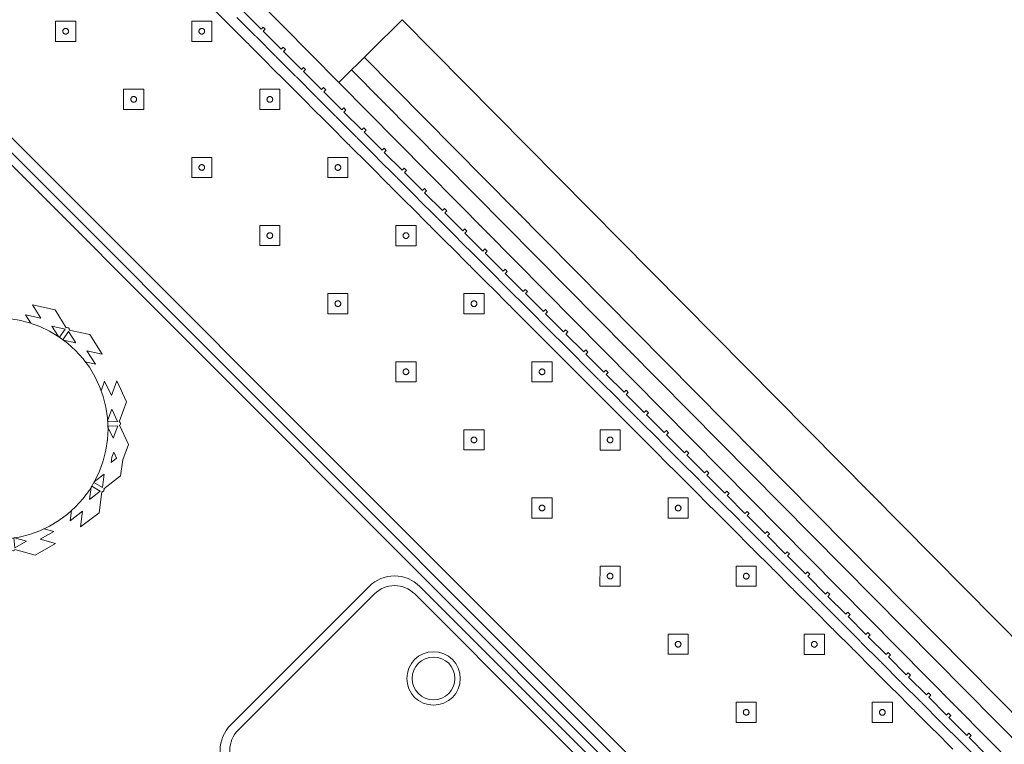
# Model space of a CAD drawing. Header units: metres. Extents: x 2232.4 to 2275.2, y 411.9 to 437.5.
# Tile 9 of 20: x 2244.6 to 2247.3, y 434.3 to 436.3. Entities that reach past the tile are written whole.
import ezdxf

# ---------------------------------------------------------------- set-up
doc = ezdxf.new("R2010")
doc.units = ezdxf.units.M
doc.layers.add('DOOR', color=5, linetype='Continuous')
doc.layers.add('WALL NEW', color=40, linetype='Continuous')
for name, color, linetype, lineweight in [('NC_N1_BANQUETTES', 7, 'Continuous', 13), ('NC_N1_PLANTS', 7, 'Continuous', 13), ('NC_N1_TABLES', 7, 'Continuous', 13)]:
    doc.layers.add(name, color=color, linetype=linetype, lineweight=lineweight)

# ---------------------------------------------------------------- blocks, each defined once
blk = doc.blocks.new('RP_MODERN_EXTENDED_TRIANGLE_L')
at = {"color": 0, "linetype": 'Continuous', "lineweight": -2}
for points in [[(0.035, 1.009), (0.035, 1.08), (0.027, 1.08), (0.027, 1.089), (0.035, 1.089), (0.035, 1.16), (0.027, 1.16), (0.027, 1.169), (0.035, 1.169), (0.035, 1.24), (0.027, 1.24), (0.027, 1.249), (0.035, 1.249), (0.035, 1.32), (0.027, 1.32), (0.027, 1.329), (0.035, 1.329), (0.035, 1.4), (0.027, 1.4), (0.027, 1.409), (0.035, 1.409), (0.035, 1.48), (0.027, 1.48), (0.027, 1.489), (0.035, 1.489), (0.035, 1.56), (0.027, 1.56), (0.027, 1.569), (0.035, 1.569), (0.035, 1.64), (0.027, 1.64), (0.027, 1.649), (0.035, 1.649), (0.035, 1.72), (0.027, 1.72), (0.027, 1.729), (0.035, 1.729), (0.035, 1.8), (0.027, 1.8), (0.027, 1.809), (0.035, 1.809), (0.035, 1.88), (0.027, 1.88), (0.027, 1.889), (0.035, 1.889), (0.035, 1.96), (0.027, 1.96), (0.027, 1.969), (0.035, 1.969), (0.035, 2.04), (0.027, 2.04), (0.027, 2.049), (0.035, 2.049), (0.035, 2.12), (0.027, 2.12), (0.027, 2.129), (0.035, 2.129), (0.035, 2.2), (0.027, 2.2), (0.027, 2.209), (0.035, 2.209), (0.035, 2.28), (0.027, 2.28), (0.027, 2.289), (0.035, 2.289), (0.035, 2.36), (0.027, 2.36), (0.027, 2.369), (0.035, 2.369), (0.035, 2.44), (0.027, 2.44), (0.027, 2.449), (0.035, 2.449), (0.035, 2.52), (0.027, 2.52), (0.027, 2.529), (0.035, 2.529), (0.035, 2.6), (0.027, 2.6), (0.027, 2.609), (0.035, 2.609), (0.035, 2.68), (0.027, 2.68), (0.027, 2.689), (0.035, 2.689), (0.035, 2.76), (0.027, 2.76), (0.027, 2.769), (0.035, 2.769), (0.035, 2.84), (0.027, 2.84), (0.027, 2.849), (0.035, 2.849), (0.035, 2.92), (0.027, 2.92), (0.027, 2.929), (0.035, 2.929), (0.035, 3), (0.027, 3), (0.027, 3.009), (0.035, 3.009), (0.035, 3.08), (0.027, 3.08), (0.027, 3.089), (0.035, 3.089), (0.035, 3.16), (0.027, 3.16), (0.027, 3.169), (0.035, 3.169), (0.035, 3.24), (0.027, 3.24), (0.027, 3.249), (0.035, 3.249), (0.035, 3.32), (0.027, 3.32), (0.027, 3.329), (0.035, 3.329), (0.035, 3.4), (0.027, 3.4), (0.027, 3.409), (0.035, 3.409), (0.035, 3.48), (0.027, 3.48), (0.027, 3.489), (0.035, 3.489), (0.035, 3.56), (0.027, 3.56), (0.027, 3.569), (0.035, 3.569), (0.035, 3.64), (0.027, 3.64), (0.027, 3.649), (0.035, 3.649), (0.035, 3.72), (0.027, 3.72), (0.027, 3.729), (0.035, 3.729), (0.035, 3.8), (0.027, 3.8), (0.027, 3.809), (0.035, 3.809), (0.035, 3.88), (0.027, 3.88), (0.027, 3.889), (0.035, 3.889), (0.035, 3.96)], [(0.8, 4.1), (0.8, 0.8)], [(0.06, 1.009), (0.06, 1.08), (0.0599, 1.0825), (0.0596, 1.0845), (0.0599, 1.0865), (0.06, 1.089), (0.06, 1.16), (0.0599, 1.1625), (0.0596, 1.1645), (0.0599, 1.1665), (0.06, 1.169), (0.06, 1.24), (0.0599, 1.2425), (0.0596, 1.2445), (0.0599, 1.2465), (0.06, 1.249), (0.06, 1.32), (0.0599, 1.3225), (0.0596, 1.3245), (0.0599, 1.3265), (0.06, 1.329), (0.06, 1.4), (0.0599, 1.4025), (0.0596, 1.4045), (0.0599, 1.4065), (0.06, 1.409), (0.06, 1.48), (0.0599, 1.4825), (0.0596, 1.4845), (0.0599, 1.4865), (0.06, 1.489), (0.06, 1.56), (0.0599, 1.5625), (0.0596, 1.5645), (0.0599, 1.5665), (0.06, 1.569), (0.06, 1.64), (0.0599, 1.6425), (0.0596, 1.6445), (0.0599, 1.6465), (0.06, 1.649), (0.06, 1.72), (0.0599, 1.7225), (0.0596, 1.7245), (0.0599, 1.7265), (0.06, 1.729), (0.06, 1.8), (0.0599, 1.8025), (0.0596, 1.8045), (0.0599, 1.8065), (0.06, 1.809), (0.06, 1.88), (0.0599, 1.8825), (0.0596, 1.8845), (0.0599, 1.8865), (0.06, 1.889), (0.06, 1.96), (0.0599, 1.9625), (0.0596, 1.9645), (0.0599, 1.9665), (0.06, 1.969), (0.06, 2.04), (0.0599, 2.0425), (0.0596, 2.0445), (0.0599, 2.0465), (0.06, 2.049), (0.06, 2.12), (0.0599, 2.1225), (0.0596, 2.1245), (0.0599, 2.1265), (0.06, 2.129), (0.06, 2.2), (0.0599, 2.2025), (0.0596, 2.2045), (0.0599, 2.2065), (0.06, 2.209), (0.06, 2.28), (0.0599, 2.2825), (0.0596, 2.2845), (0.0599, 2.2865), (0.06, 2.289), (0.06, 2.36), (0.0599, 2.3625), (0.0596, 2.3645), (0.0599, 2.3665), (0.06, 2.369), (0.06, 2.44), (0.0599, 2.4425), (0.0596, 2.4445), (0.0599, 2.4465), (0.06, 2.449), (0.06, 2.52), (0.0599, 2.5225), (0.0596, 2.5245), (0.0599, 2.5265), (0.06, 2.529), (0.06, 2.6), (0.0599, 2.6025), (0.0596, 2.6045), (0.0599, 2.6065), (0.06, 2.609), (0.06, 2.68), (0.0599, 2.6825), (0.0596, 2.6845), (0.0599, 2.6865), (0.06, 2.689), (0.06, 2.76), (0.0599, 2.7625), (0.0596, 2.7645), (0.0599, 2.7665), (0.06, 2.769), (0.06, 2.84), (0.0599, 2.8425), (0.0596, 2.8445), (0.0599, 2.8465), (0.06, 2.849), (0.06, 2.92), (0.0599, 2.9225), (0.0596, 2.9245), (0.0599, 2.9265), (0.06, 2.929), (0.06, 3), (0.0599, 3.0025), (0.0596, 3.0045), (0.0599, 3.0065), (0.06, 3.009), (0.06, 3.08), (0.0599, 3.0825), (0.0596, 3.0845), (0.0599, 3.0865), (0.06, 3.089), (0.06, 3.16), (0.0599, 3.1625), (0.0596, 3.1645), (0.0599, 3.1665), (0.06, 3.169), (0.06, 3.24), (0.0599, 3.2425), (0.0596, 3.2445), (0.0599, 3.2465), (0.06, 3.249), (0.06, 3.32), (0.0599, 3.3225), (0.0596, 3.3245), (0.0599, 3.3265), (0.06, 3.329), (0.06, 3.4), (0.0599, 3.4025), (0.0596, 3.4045), (0.0599, 3.4065), (0.06, 3.409), (0.06, 3.48), (0.0599, 3.4825), (0.0596, 3.4845), (0.0599, 3.4865), (0.06, 3.489), (0.06, 3.56), (0.0599, 3.5625), (0.0596, 3.5645), (0.0599, 3.5665), (0.06, 3.569), (0.06, 3.64), (0.0599, 3.6425), (0.0596, 3.6445), (0.0599, 3.6465), (0.06, 3.649), (0.06, 3.72), (0.0599, 3.7225), (0.0596, 3.7245), (0.0599, 3.7265), (0.06, 3.729), (0.06, 3.8), (0.0599, 3.8025), (0.0596, 3.8045), (0.0599, 3.8065), (0.06, 3.809), (0.06, 3.88), (0.0599, 3.8825), (0.0596, 3.8845), (0.0599, 3.8865), (0.06, 3.889), (0.06, 3.96)], [(0.775, 4.1), (0.775, 0.8)], [(0.09, 0.929), (0.09, 1), (0.0898, 1.0045), (0.09, 1.009), (0.09, 1.08), (0.0898, 1.0845), (0.09, 1.089), (0.09, 1.16), (0.0898, 1.1645), (0.09, 1.169), (0.09, 1.24), (0.0898, 1.2445), (0.09, 1.249), (0.09, 1.32), (0.0898, 1.3245), (0.09, 1.329), (0.09, 1.4), (0.0898, 1.4045), (0.09, 1.409), (0.09, 1.48), (0.0898, 1.4845), (0.09, 1.489), (0.09, 1.56), (0.0898, 1.5645), (0.09, 1.569), (0.09, 1.64), (0.0898, 1.6445), (0.09, 1.649), (0.09, 1.72), (0.0898, 1.7245), (0.09, 1.729), (0.09, 1.8), (0.0898, 1.8045), (0.09, 1.809), (0.09, 1.88), (0.0898, 1.8845), (0.09, 1.889), (0.09, 1.96), (0.0898, 1.9645), (0.09, 1.969), (0.09, 2.04), (0.0898, 2.0445), (0.09, 2.049), (0.09, 2.12), (0.0898, 2.1245), (0.09, 2.129), (0.09, 2.2), (0.0898, 2.2045), (0.09, 2.209), (0.09, 2.28), (0.0898, 2.2845), (0.09, 2.289), (0.09, 2.36), (0.0898, 2.3645), (0.09, 2.369), (0.09, 2.44), (0.0898, 2.4445), (0.09, 2.449), (0.09, 2.52), (0.0898, 2.5245), (0.09, 2.529), (0.09, 2.6), (0.0898, 2.6045), (0.09, 2.609), (0.09, 2.68), (0.0898, 2.6845), (0.09, 2.689), (0.09, 2.76), (0.0898, 2.7645), (0.09, 2.769), (0.09, 2.84), (0.0898, 2.8445), (0.09, 2.849), (0.09, 2.92), (0.0898, 2.9245), (0.09, 2.929), (0.09, 3), (0.0898, 3.0045), (0.09, 3.009), (0.09, 3.08), (0.0898, 3.0845), (0.09, 3.089), (0.09, 3.16), (0.0898, 3.1645), (0.09, 3.169), (0.09, 3.24), (0.0898, 3.2445), (0.09, 3.249), (0.09, 3.32), (0.0898, 3.3245), (0.09, 3.329), (0.09, 3.4), (0.0898, 3.4045), (0.09, 3.409), (0.09, 3.48), (0.0898, 3.4845), (0.09, 3.489), (0.09, 3.56), (0.0898, 3.5645), (0.09, 3.569), (0.09, 3.64), (0.0898, 3.6445), (0.09, 3.649), (0.09, 3.72), (0.0898, 3.7245), (0.09, 3.729), (0.09, 3.8), (0.0898, 3.8045), (0.09, 3.809), (0.09, 3.88)], [(0.745, 4.1), (0.745, 0.8)]]:
    blk.add_lwpolyline(points, dxfattribs=at)
for points in [[(0.157, 3.627), (0.197, 3.667), (0.157, 3.707), (0.117, 3.667)], [(0.165, 3.667), (0.165, 3.6662), (0.1648, 3.6654), (0.1647, 3.6647), (0.1644, 3.6639), (0.1641, 3.6632), (0.1637, 3.6626), (0.1632, 3.6619), (0.1627, 3.6613), (0.1621, 3.6608), (0.1614, 3.6603), (0.1608, 3.6599), (0.1601, 3.6596), (0.1593, 3.6593), (0.1586, 3.6592), (0.1578, 3.659), (0.157, 3.659), (0.1562, 3.659), (0.1554, 3.6592), (0.1547, 3.6593), (0.1539, 3.6596), (0.1532, 3.6599), (0.1526, 3.6603), (0.1519, 3.6608), (0.1513, 3.6613), (0.1508, 3.6619), (0.1503, 3.6626), (0.1499, 3.6632), (0.1496, 3.6639), (0.1493, 3.6647), (0.1492, 3.6654), (0.149, 3.6662), (0.149, 3.667), (0.149, 3.6678), (0.1492, 3.6686), (0.1493, 3.6693), (0.1496, 3.6701), (0.1499, 3.6708), (0.1503, 3.6714), (0.1508, 3.6721), (0.1513, 3.6727), (0.1519, 3.6732), (0.1526, 3.6737), (0.1532, 3.6741), (0.1539, 3.6744), (0.1547, 3.6747), (0.1554, 3.6748), (0.1562, 3.675), (0.157, 3.675), (0.1578, 3.675), (0.1586, 3.6748), (0.1593, 3.6747), (0.1601, 3.6744), (0.1608, 3.6741), (0.1614, 3.6737), (0.1621, 3.6732), (0.1627, 3.6727), (0.1632, 3.6721), (0.1637, 3.6714), (0.1641, 3.6708), (0.1644, 3.6701), (0.1647, 3.6693), (0.1648, 3.6686), (0.165, 3.6678)], [(0.157, 3.357), (0.197, 3.397), (0.157, 3.437), (0.117, 3.397)], [(0.427, 3.357), (0.467, 3.397), (0.427, 3.437), (0.387, 3.397)], [(0.165, 3.397), (0.165, 3.3962), (0.1648, 3.3954), (0.1647, 3.3947), (0.1644, 3.3939), (0.1641, 3.3932), (0.1637, 3.3926), (0.1632, 3.3919), (0.1627, 3.3913), (0.1621, 3.3908), (0.1614, 3.3903), (0.1608, 3.3899), (0.1601, 3.3896), (0.1593, 3.3893), (0.1586, 3.3892), (0.1578, 3.389), (0.157, 3.389), (0.1562, 3.389), (0.1554, 3.3892), (0.1547, 3.3893), (0.1539, 3.3896), (0.1532, 3.3899), (0.1526, 3.3903), (0.1519, 3.3908), (0.1513, 3.3913), (0.1508, 3.3919), (0.1503, 3.3926), (0.1499, 3.3932), (0.1496, 3.3939), (0.1493, 3.3947), (0.1492, 3.3954), (0.149, 3.3962), (0.149, 3.397), (0.149, 3.3978), (0.1492, 3.3986), (0.1493, 3.3993), (0.1496, 3.4001), (0.1499, 3.4008), (0.1503, 3.4014), (0.1508, 3.4021), (0.1513, 3.4027), (0.1519, 3.4032), (0.1526, 3.4037), (0.1532, 3.4041), (0.1539, 3.4044), (0.1547, 3.4047), (0.1554, 3.4048), (0.1562, 3.405), (0.157, 3.405), (0.1578, 3.405), (0.1586, 3.4048), (0.1593, 3.4047), (0.1601, 3.4044), (0.1608, 3.4041), (0.1614, 3.4037), (0.1621, 3.4032), (0.1627, 3.4027), (0.1632, 3.4021), (0.1637, 3.4014), (0.1641, 3.4008), (0.1644, 3.4001), (0.1647, 3.3993), (0.1648, 3.3986), (0.165, 3.3978)], [(0.435, 3.397), (0.435, 3.3962), (0.4348, 3.3954), (0.4347, 3.3947), (0.4344, 3.3939), (0.4341, 3.3932), (0.4337, 3.3926), (0.4332, 3.3919), (0.4327, 3.3913), (0.4321, 3.3908), (0.4314, 3.3903), (0.4308, 3.3899), (0.4301, 3.3896), (0.4293, 3.3893), (0.4286, 3.3892), (0.4278, 3.389), (0.427, 3.389), (0.4262, 3.389), (0.4254, 3.3892), (0.4247, 3.3893), (0.4239, 3.3896), (0.4232, 3.3899), (0.4226, 3.3903), (0.4219, 3.3908), (0.4213, 3.3913), (0.4208, 3.3919), (0.4203, 3.3926), (0.4199, 3.3932), (0.4196, 3.3939), (0.4193, 3.3947), (0.4192, 3.3954), (0.419, 3.3962), (0.419, 3.397), (0.419, 3.3978), (0.4192, 3.3986), (0.4193, 3.3993), (0.4196, 3.4001), (0.4199, 3.4008), (0.4203, 3.4014), (0.4208, 3.4021), (0.4213, 3.4027), (0.4219, 3.4032), (0.4226, 3.4037), (0.4232, 3.4041), (0.4239, 3.4044), (0.4247, 3.4047), (0.4254, 3.4048), (0.4262, 3.405), (0.427, 3.405), (0.4278, 3.405), (0.4286, 3.4048), (0.4293, 3.4047), (0.4301, 3.4044), (0.4308, 3.4041), (0.4314, 3.4037), (0.4321, 3.4032), (0.4327, 3.4027), (0.4332, 3.4021), (0.4337, 3.4014), (0.4341, 3.4008), (0.4344, 3.4001), (0.4347, 3.3993), (0.4348, 3.3986), (0.435, 3.3978)], [(0.157, 3.087), (0.197, 3.127), (0.157, 3.167), (0.117, 3.127)], [(0.427, 3.087), (0.467, 3.127), (0.427, 3.167), (0.387, 3.127)], [(0.165, 3.127), (0.165, 3.1262), (0.1648, 3.1254), (0.1647, 3.1247), (0.1644, 3.1239), (0.1641, 3.1232), (0.1637, 3.1226), (0.1632, 3.1219), (0.1627, 3.1213), (0.1621, 3.1208), (0.1614, 3.1203), (0.1608, 3.1199), (0.1601, 3.1196), (0.1593, 3.1193), (0.1586, 3.1192), (0.1578, 3.119), (0.157, 3.119), (0.1562, 3.119), (0.1554, 3.1192), (0.1547, 3.1193), (0.1539, 3.1196), (0.1532, 3.1199), (0.1526, 3.1203), (0.1519, 3.1208), (0.1513, 3.1213), (0.1508, 3.1219), (0.1503, 3.1226), (0.1499, 3.1232), (0.1496, 3.1239), (0.1493, 3.1247), (0.1492, 3.1254), (0.149, 3.1262), (0.149, 3.127), (0.149, 3.1278), (0.1492, 3.1286), (0.1493, 3.1293), (0.1496, 3.1301), (0.1499, 3.1308), (0.1503, 3.1314), (0.1508, 3.1321), (0.1513, 3.1327), (0.1519, 3.1332), (0.1526, 3.1337), (0.1532, 3.1341), (0.1539, 3.1344), (0.1547, 3.1347), (0.1554, 3.1348), (0.1562, 3.135), (0.157, 3.135), (0.1578, 3.135), (0.1586, 3.1348), (0.1593, 3.1347), (0.1601, 3.1344), (0.1608, 3.1341), (0.1614, 3.1337), (0.1621, 3.1332), (0.1627, 3.1327), (0.1632, 3.1321), (0.1637, 3.1314), (0.1641, 3.1308), (0.1644, 3.1301), (0.1647, 3.1293), (0.1648, 3.1286), (0.165, 3.1278)], [(0.435, 3.127), (0.435, 3.1262), (0.4348, 3.1254), (0.4347, 3.1247), (0.4344, 3.1239), (0.4341, 3.1232), (0.4337, 3.1226), (0.4332, 3.1219), (0.4327, 3.1213), (0.4321, 3.1208), (0.4314, 3.1203), (0.4308, 3.1199), (0.4301, 3.1196), (0.4293, 3.1193), (0.4286, 3.1192), (0.4278, 3.119), (0.427, 3.119), (0.4262, 3.119), (0.4254, 3.1192), (0.4247, 3.1193), (0.4239, 3.1196), (0.4232, 3.1199), (0.4226, 3.1203), (0.4219, 3.1208), (0.4213, 3.1213), (0.4208, 3.1219), (0.4203, 3.1226), (0.4199, 3.1232), (0.4196, 3.1239), (0.4193, 3.1247), (0.4192, 3.1254), (0.419, 3.1262), (0.419, 3.127), (0.419, 3.1278), (0.4192, 3.1286), (0.4193, 3.1293), (0.4196, 3.1301), (0.4199, 3.1308), (0.4203, 3.1314), (0.4208, 3.1321), (0.4213, 3.1327), (0.4219, 3.1332), (0.4226, 3.1337), (0.4232, 3.1341), (0.4239, 3.1344), (0.4247, 3.1347), (0.4254, 3.1348), (0.4262, 3.135), (0.427, 3.135), (0.4278, 3.135), (0.4286, 3.1348), (0.4293, 3.1347), (0.4301, 3.1344), (0.4308, 3.1341), (0.4314, 3.1337), (0.4321, 3.1332), (0.4327, 3.1327), (0.4332, 3.1321), (0.4337, 3.1314), (0.4341, 3.1308), (0.4344, 3.1301), (0.4347, 3.1293), (0.4348, 3.1286), (0.435, 3.1278)], [(0.157, 2.817), (0.197, 2.857), (0.157, 2.897), (0.117, 2.857)], [(0.427, 2.817), (0.467, 2.857), (0.427, 2.897), (0.387, 2.857)], [(0.165, 2.857), (0.165, 2.8562), (0.1648, 2.8554), (0.1647, 2.8547), (0.1644, 2.8539), (0.1641, 2.8532), (0.1637, 2.8526), (0.1632, 2.8519), (0.1627, 2.8513), (0.1621, 2.8508), (0.1614, 2.8503), (0.1608, 2.8499), (0.1601, 2.8496), (0.1593, 2.8493), (0.1586, 2.8492), (0.1578, 2.849), (0.157, 2.849), (0.1562, 2.849), (0.1554, 2.8492), (0.1547, 2.8493), (0.1539, 2.8496), (0.1532, 2.8499), (0.1526, 2.8503), (0.1519, 2.8508), (0.1513, 2.8513), (0.1508, 2.8519), (0.1503, 2.8526), (0.1499, 2.8532), (0.1496, 2.8539), (0.1493, 2.8547), (0.1492, 2.8554), (0.149, 2.8562), (0.149, 2.857), (0.149, 2.8578), (0.1492, 2.8586), (0.1493, 2.8593), (0.1496, 2.8601), (0.1499, 2.8608), (0.1503, 2.8614), (0.1508, 2.8621), (0.1513, 2.8627), (0.1519, 2.8632), (0.1526, 2.8637), (0.1532, 2.8641), (0.1539, 2.8644), (0.1547, 2.8647), (0.1554, 2.8648), (0.1562, 2.865), (0.157, 2.865), (0.1578, 2.865), (0.1586, 2.8648), (0.1593, 2.8647), (0.1601, 2.8644), (0.1608, 2.8641), (0.1614, 2.8637), (0.1621, 2.8632), (0.1627, 2.8627), (0.1632, 2.8621), (0.1637, 2.8614), (0.1641, 2.8608), (0.1644, 2.8601), (0.1647, 2.8593), (0.1648, 2.8586), (0.165, 2.8578)], [(0.435, 2.857), (0.435, 2.8562), (0.4348, 2.8554), (0.4347, 2.8547), (0.4344, 2.8539), (0.4341, 2.8532), (0.4337, 2.8526), (0.4332, 2.8519), (0.4327, 2.8513), (0.4321, 2.8508), (0.4314, 2.8503), (0.4308, 2.8499), (0.4301, 2.8496), (0.4293, 2.8493), (0.4286, 2.8492), (0.4278, 2.849), (0.427, 2.849), (0.4262, 2.849), (0.4254, 2.8492), (0.4247, 2.8493), (0.4239, 2.8496), (0.4232, 2.8499), (0.4226, 2.8503), (0.4219, 2.8508), (0.4213, 2.8513), (0.4208, 2.8519), (0.4203, 2.8526), (0.4199, 2.8532), (0.4196, 2.8539), (0.4193, 2.8547), (0.4192, 2.8554), (0.419, 2.8562), (0.419, 2.857), (0.419, 2.8578), (0.4192, 2.8586), (0.4193, 2.8593), (0.4196, 2.8601), (0.4199, 2.8608), (0.4203, 2.8614), (0.4208, 2.8621), (0.4213, 2.8627), (0.4219, 2.8632), (0.4226, 2.8637), (0.4232, 2.8641), (0.4239, 2.8644), (0.4247, 2.8647), (0.4254, 2.8648), (0.4262, 2.865), (0.427, 2.865), (0.4278, 2.865), (0.4286, 2.8648), (0.4293, 2.8647), (0.4301, 2.8644), (0.4308, 2.8641), (0.4314, 2.8637), (0.4321, 2.8632), (0.4327, 2.8627), (0.4332, 2.8621), (0.4337, 2.8614), (0.4341, 2.8608), (0.4344, 2.8601), (0.4347, 2.8593), (0.4348, 2.8586), (0.435, 2.8578)], [(0.157, 2.547), (0.197, 2.587), (0.157, 2.627), (0.117, 2.587)], [(0.427, 2.547), (0.467, 2.587), (0.427, 2.627), (0.387, 2.587)], [(0.165, 2.587), (0.165, 2.5862), (0.1648, 2.5854), (0.1647, 2.5847), (0.1644, 2.5839), (0.1641, 2.5832), (0.1637, 2.5826), (0.1632, 2.5819), (0.1627, 2.5813), (0.1621, 2.5808), (0.1614, 2.5803), (0.1608, 2.5799), (0.1601, 2.5796), (0.1593, 2.5793), (0.1586, 2.5792), (0.1578, 2.579), (0.157, 2.579), (0.1562, 2.579), (0.1554, 2.5792), (0.1547, 2.5793), (0.1539, 2.5796), (0.1532, 2.5799), (0.1526, 2.5803), (0.1519, 2.5808), (0.1513, 2.5813), (0.1508, 2.5819), (0.1503, 2.5826), (0.1499, 2.5832), (0.1496, 2.5839), (0.1493, 2.5847), (0.1492, 2.5854), (0.149, 2.5862), (0.149, 2.587), (0.149, 2.5878), (0.1492, 2.5886), (0.1493, 2.5893), (0.1496, 2.5901), (0.1499, 2.5908), (0.1503, 2.5914), (0.1508, 2.5921), (0.1513, 2.5927), (0.1519, 2.5932), (0.1526, 2.5937), (0.1532, 2.5941), (0.1539, 2.5944), (0.1547, 2.5947), (0.1554, 2.5948), (0.1562, 2.595), (0.157, 2.595), (0.1578, 2.595), (0.1586, 2.5948), (0.1593, 2.5947), (0.1601, 2.5944), (0.1608, 2.5941), (0.1614, 2.5937), (0.1621, 2.5932), (0.1627, 2.5927), (0.1632, 2.5921), (0.1637, 2.5914), (0.1641, 2.5908), (0.1644, 2.5901), (0.1647, 2.5893), (0.1648, 2.5886), (0.165, 2.5878)], [(0.435, 2.587), (0.435, 2.5862), (0.4348, 2.5854), (0.4347, 2.5847), (0.4344, 2.5839), (0.4341, 2.5832), (0.4337, 2.5826), (0.4332, 2.5819), (0.4327, 2.5813), (0.4321, 2.5808), (0.4314, 2.5803), (0.4308, 2.5799), (0.4301, 2.5796), (0.4293, 2.5793), (0.4286, 2.5792), (0.4278, 2.579), (0.427, 2.579), (0.4262, 2.579), (0.4254, 2.5792), (0.4247, 2.5793), (0.4239, 2.5796), (0.4232, 2.5799), (0.4226, 2.5803), (0.4219, 2.5808), (0.4213, 2.5813), (0.4208, 2.5819), (0.4203, 2.5826), (0.4199, 2.5832), (0.4196, 2.5839), (0.4193, 2.5847), (0.4192, 2.5854), (0.419, 2.5862), (0.419, 2.587), (0.419, 2.5878), (0.4192, 2.5886), (0.4193, 2.5893), (0.4196, 2.5901), (0.4199, 2.5908), (0.4203, 2.5914), (0.4208, 2.5921), (0.4213, 2.5927), (0.4219, 2.5932), (0.4226, 2.5937), (0.4232, 2.5941), (0.4239, 2.5944), (0.4247, 2.5947), (0.4254, 2.5948), (0.4262, 2.595), (0.427, 2.595), (0.4278, 2.595), (0.4286, 2.5948), (0.4293, 2.5947), (0.4301, 2.5944), (0.4308, 2.5941), (0.4314, 2.5937), (0.4321, 2.5932), (0.4327, 2.5927), (0.4332, 2.5921), (0.4337, 2.5914), (0.4341, 2.5908), (0.4344, 2.5901), (0.4347, 2.5893), (0.4348, 2.5886), (0.435, 2.5878)], [(0.157, 2.277), (0.197, 2.317), (0.157, 2.357), (0.117, 2.317)], [(0.427, 2.277), (0.467, 2.317), (0.427, 2.357), (0.387, 2.317)], [(0.165, 2.317), (0.165, 2.3162), (0.1648, 2.3154), (0.1647, 2.3147), (0.1644, 2.3139), (0.1641, 2.3132), (0.1637, 2.3126), (0.1632, 2.3119), (0.1627, 2.3113), (0.1621, 2.3108), (0.1614, 2.3103), (0.1608, 2.3099), (0.1601, 2.3096), (0.1593, 2.3093), (0.1586, 2.3092), (0.1578, 2.309), (0.157, 2.309), (0.1562, 2.309), (0.1554, 2.3092), (0.1547, 2.3093), (0.1539, 2.3096), (0.1532, 2.3099), (0.1526, 2.3103), (0.1519, 2.3108), (0.1513, 2.3113), (0.1508, 2.3119), (0.1503, 2.3126), (0.1499, 2.3132), (0.1496, 2.3139), (0.1493, 2.3147), (0.1492, 2.3154), (0.149, 2.3162), (0.149, 2.317), (0.149, 2.3178), (0.1492, 2.3186), (0.1493, 2.3193), (0.1496, 2.3201), (0.1499, 2.3208), (0.1503, 2.3214), (0.1508, 2.3221), (0.1513, 2.3227), (0.1519, 2.3232), (0.1526, 2.3237), (0.1532, 2.3241), (0.1539, 2.3244), (0.1547, 2.3247), (0.1554, 2.3248), (0.1562, 2.325), (0.157, 2.325), (0.1578, 2.325), (0.1586, 2.3248), (0.1593, 2.3247), (0.1601, 2.3244), (0.1608, 2.3241), (0.1614, 2.3237), (0.1621, 2.3232), (0.1627, 2.3227), (0.1632, 2.3221), (0.1637, 2.3214), (0.1641, 2.3208), (0.1644, 2.3201), (0.1647, 2.3193), (0.1648, 2.3186), (0.165, 2.3178)], [(0.435, 2.317), (0.435, 2.3162), (0.4348, 2.3154), (0.4347, 2.3147), (0.4344, 2.3139), (0.4341, 2.3132), (0.4337, 2.3126), (0.4332, 2.3119), (0.4327, 2.3113), (0.4321, 2.3108), (0.4314, 2.3103), (0.4308, 2.3099), (0.4301, 2.3096), (0.4293, 2.3093), (0.4286, 2.3092), (0.4278, 2.309), (0.427, 2.309), (0.4262, 2.309), (0.4254, 2.3092), (0.4247, 2.3093), (0.4239, 2.3096), (0.4232, 2.3099), (0.4226, 2.3103), (0.4219, 2.3108), (0.4213, 2.3113), (0.4208, 2.3119), (0.4203, 2.3126), (0.4199, 2.3132), (0.4196, 2.3139), (0.4193, 2.3147), (0.4192, 2.3154), (0.419, 2.3162), (0.419, 2.317), (0.419, 2.3178), (0.4192, 2.3186), (0.4193, 2.3193), (0.4196, 2.3201), (0.4199, 2.3208), (0.4203, 2.3214), (0.4208, 2.3221), (0.4213, 2.3227), (0.4219, 2.3232), (0.4226, 2.3237), (0.4232, 2.3241), (0.4239, 2.3244), (0.4247, 2.3247), (0.4254, 2.3248), (0.4262, 2.325), (0.427, 2.325), (0.4278, 2.325), (0.4286, 2.3248), (0.4293, 2.3247), (0.4301, 2.3244), (0.4308, 2.3241), (0.4314, 2.3237), (0.4321, 2.3232), (0.4327, 2.3227), (0.4332, 2.3221), (0.4337, 2.3214), (0.4341, 2.3208), (0.4344, 2.3201), (0.4347, 2.3193), (0.4348, 2.3186), (0.435, 2.3178)], [(0.157, 2.007), (0.197, 2.047), (0.157, 2.087), (0.117, 2.047)], [(0.427, 2.007), (0.467, 2.047), (0.427, 2.087), (0.387, 2.047)], [(0.165, 2.047), (0.165, 2.0462), (0.1648, 2.0454), (0.1647, 2.0447), (0.1644, 2.0439), (0.1641, 2.0432), (0.1637, 2.0426), (0.1632, 2.0419), (0.1627, 2.0413), (0.1621, 2.0408), (0.1614, 2.0403), (0.1608, 2.0399), (0.1601, 2.0396), (0.1593, 2.0393), (0.1586, 2.0392), (0.1578, 2.039), (0.157, 2.039), (0.1562, 2.039), (0.1554, 2.0392), (0.1547, 2.0393), (0.1539, 2.0396), (0.1532, 2.0399), (0.1526, 2.0403), (0.1519, 2.0408), (0.1513, 2.0413), (0.1508, 2.0419), (0.1503, 2.0426), (0.1499, 2.0432), (0.1496, 2.0439), (0.1493, 2.0447), (0.1492, 2.0454), (0.149, 2.0462), (0.149, 2.047), (0.149, 2.0478), (0.1492, 2.0486), (0.1493, 2.0493), (0.1496, 2.0501), (0.1499, 2.0508), (0.1503, 2.0514), (0.1508, 2.0521), (0.1513, 2.0527), (0.1519, 2.0532), (0.1526, 2.0537), (0.1532, 2.0541), (0.1539, 2.0544), (0.1547, 2.0547), (0.1554, 2.0548), (0.1562, 2.055), (0.157, 2.055), (0.1578, 2.055), (0.1586, 2.0548), (0.1593, 2.0547), (0.1601, 2.0544), (0.1608, 2.0541), (0.1614, 2.0537), (0.1621, 2.0532), (0.1627, 2.0527), (0.1632, 2.0521), (0.1637, 2.0514), (0.1641, 2.0508), (0.1644, 2.0501), (0.1647, 2.0493), (0.1648, 2.0486), (0.165, 2.0478)], [(0.435, 2.047), (0.435, 2.0462), (0.4348, 2.0454), (0.4347, 2.0447), (0.4344, 2.0439), (0.4341, 2.0432), (0.4337, 2.0426), (0.4332, 2.0419), (0.4327, 2.0413), (0.4321, 2.0408), (0.4314, 2.0403), (0.4308, 2.0399), (0.4301, 2.0396), (0.4293, 2.0393), (0.4286, 2.0392), (0.4278, 2.039), (0.427, 2.039), (0.4262, 2.039), (0.4254, 2.0392), (0.4247, 2.0393), (0.4239, 2.0396), (0.4232, 2.0399), (0.4226, 2.0403), (0.4219, 2.0408), (0.4213, 2.0413), (0.4208, 2.0419), (0.4203, 2.0426), (0.4199, 2.0432), (0.4196, 2.0439), (0.4193, 2.0447), (0.4192, 2.0454), (0.419, 2.0462), (0.419, 2.047), (0.419, 2.0478), (0.4192, 2.0486), (0.4193, 2.0493), (0.4196, 2.0501), (0.4199, 2.0508), (0.4203, 2.0514), (0.4208, 2.0521), (0.4213, 2.0527), (0.4219, 2.0532), (0.4226, 2.0537), (0.4232, 2.0541), (0.4239, 2.0544), (0.4247, 2.0547), (0.4254, 2.0548), (0.4262, 2.055), (0.427, 2.055), (0.4278, 2.055), (0.4286, 2.0548), (0.4293, 2.0547), (0.4301, 2.0544), (0.4308, 2.0541), (0.4314, 2.0537), (0.4321, 2.0532), (0.4327, 2.0527), (0.4332, 2.0521), (0.4337, 2.0514), (0.4341, 2.0508), (0.4344, 2.0501), (0.4347, 2.0493), (0.4348, 2.0486), (0.435, 2.0478)], [(0.157, 1.737), (0.197, 1.777), (0.157, 1.817), (0.117, 1.777)], [(0.427, 1.737), (0.467, 1.777), (0.427, 1.817), (0.387, 1.777)], [(0.165, 1.777), (0.165, 1.7762), (0.1648, 1.7754), (0.1647, 1.7747), (0.1644, 1.7739), (0.1641, 1.7732), (0.1637, 1.7726), (0.1632, 1.7719), (0.1627, 1.7713), (0.1621, 1.7708), (0.1614, 1.7703), (0.1608, 1.7699), (0.1601, 1.7696), (0.1593, 1.7693), (0.1586, 1.7692), (0.1578, 1.769), (0.157, 1.769), (0.1562, 1.769), (0.1554, 1.7692), (0.1547, 1.7693), (0.1539, 1.7696), (0.1532, 1.7699), (0.1526, 1.7703), (0.1519, 1.7708), (0.1513, 1.7713), (0.1508, 1.7719), (0.1503, 1.7726), (0.1499, 1.7732), (0.1496, 1.7739), (0.1493, 1.7747), (0.1492, 1.7754), (0.149, 1.7762), (0.149, 1.777), (0.149, 1.7778), (0.1492, 1.7786), (0.1493, 1.7793), (0.1496, 1.7801), (0.1499, 1.7808), (0.1503, 1.7814), (0.1508, 1.7821), (0.1513, 1.7827), (0.1519, 1.7832), (0.1526, 1.7837), (0.1532, 1.7841), (0.1539, 1.7844), (0.1547, 1.7847), (0.1554, 1.7848), (0.1562, 1.785), (0.157, 1.785), (0.1578, 1.785), (0.1586, 1.7848), (0.1593, 1.7847), (0.1601, 1.7844), (0.1608, 1.7841), (0.1614, 1.7837), (0.1621, 1.7832), (0.1627, 1.7827), (0.1632, 1.7821), (0.1637, 1.7814), (0.1641, 1.7808), (0.1644, 1.7801), (0.1647, 1.7793), (0.1648, 1.7786), (0.165, 1.7778)], [(0.435, 1.777), (0.435, 1.7762), (0.4348, 1.7754), (0.4347, 1.7747), (0.4344, 1.7739), (0.4341, 1.7732), (0.4337, 1.7726), (0.4332, 1.7719), (0.4327, 1.7713), (0.4321, 1.7708), (0.4314, 1.7703), (0.4308, 1.7699), (0.4301, 1.7696), (0.4293, 1.7693), (0.4286, 1.7692), (0.4278, 1.769), (0.427, 1.769), (0.4262, 1.769), (0.4254, 1.7692), (0.4247, 1.7693), (0.4239, 1.7696), (0.4232, 1.7699), (0.4226, 1.7703), (0.4219, 1.7708), (0.4213, 1.7713), (0.4208, 1.7719), (0.4203, 1.7726), (0.4199, 1.7732), (0.4196, 1.7739), (0.4193, 1.7747), (0.4192, 1.7754), (0.419, 1.7762), (0.419, 1.777), (0.419, 1.7778), (0.4192, 1.7786), (0.4193, 1.7793), (0.4196, 1.7801), (0.4199, 1.7808), (0.4203, 1.7814), (0.4208, 1.7821), (0.4213, 1.7827), (0.4219, 1.7832), (0.4226, 1.7837), (0.4232, 1.7841), (0.4239, 1.7844), (0.4247, 1.7847), (0.4254, 1.7848), (0.4262, 1.785), (0.427, 1.785), (0.4278, 1.785), (0.4286, 1.7848), (0.4293, 1.7847), (0.4301, 1.7844), (0.4308, 1.7841), (0.4314, 1.7837), (0.4321, 1.7832), (0.4327, 1.7827), (0.4332, 1.7821), (0.4337, 1.7814), (0.4341, 1.7808), (0.4344, 1.7801), (0.4347, 1.7793), (0.4348, 1.7786), (0.435, 1.7778)], [(0.157, 1.467), (0.197, 1.507), (0.157, 1.547), (0.117, 1.507)], [(0.427, 1.467), (0.467, 1.507), (0.427, 1.547), (0.387, 1.507)], [(0.165, 1.507), (0.165, 1.5062), (0.1648, 1.5054), (0.1647, 1.5047), (0.1644, 1.5039), (0.1641, 1.5032), (0.1637, 1.5026), (0.1632, 1.5019), (0.1627, 1.5013), (0.1621, 1.5008), (0.1614, 1.5003), (0.1608, 1.4999), (0.1601, 1.4996), (0.1593, 1.4993), (0.1586, 1.4992), (0.1578, 1.499), (0.157, 1.499), (0.1562, 1.499), (0.1554, 1.4992), (0.1547, 1.4993), (0.1539, 1.4996), (0.1532, 1.4999), (0.1526, 1.5003), (0.1519, 1.5008), (0.1513, 1.5013), (0.1508, 1.5019), (0.1503, 1.5026), (0.1499, 1.5032), (0.1496, 1.5039), (0.1493, 1.5047), (0.1492, 1.5054), (0.149, 1.5062), (0.149, 1.507), (0.149, 1.5078), (0.1492, 1.5086), (0.1493, 1.5093), (0.1496, 1.5101), (0.1499, 1.5108), (0.1503, 1.5114), (0.1508, 1.5121), (0.1513, 1.5127), (0.1519, 1.5132), (0.1526, 1.5137), (0.1532, 1.5141), (0.1539, 1.5144), (0.1547, 1.5147), (0.1554, 1.5148), (0.1562, 1.515), (0.157, 1.515), (0.1578, 1.515), (0.1586, 1.5148), (0.1593, 1.5147), (0.1601, 1.5144), (0.1608, 1.5141), (0.1614, 1.5137), (0.1621, 1.5132), (0.1627, 1.5127), (0.1632, 1.5121), (0.1637, 1.5114), (0.1641, 1.5108), (0.1644, 1.5101), (0.1647, 1.5093), (0.1648, 1.5086), (0.165, 1.5078)], [(0.435, 1.507), (0.435, 1.5062), (0.4348, 1.5054), (0.4347, 1.5047), (0.4344, 1.5039), (0.4341, 1.5032), (0.4337, 1.5026), (0.4332, 1.5019), (0.4327, 1.5013), (0.4321, 1.5008), (0.4314, 1.5003), (0.4308, 1.4999), (0.4301, 1.4996), (0.4293, 1.4993), (0.4286, 1.4992), (0.4278, 1.499), (0.427, 1.499), (0.4262, 1.499), (0.4254, 1.4992), (0.4247, 1.4993), (0.4239, 1.4996), (0.4232, 1.4999), (0.4226, 1.5003), (0.4219, 1.5008), (0.4213, 1.5013), (0.4208, 1.5019), (0.4203, 1.5026), (0.4199, 1.5032), (0.4196, 1.5039), (0.4193, 1.5047), (0.4192, 1.5054), (0.419, 1.5062), (0.419, 1.507), (0.419, 1.5078), (0.4192, 1.5086), (0.4193, 1.5093), (0.4196, 1.5101), (0.4199, 1.5108), (0.4203, 1.5114), (0.4208, 1.5121), (0.4213, 1.5127), (0.4219, 1.5132), (0.4226, 1.5137), (0.4232, 1.5141), (0.4239, 1.5144), (0.4247, 1.5147), (0.4254, 1.5148), (0.4262, 1.515), (0.427, 1.515), (0.4278, 1.515), (0.4286, 1.5148), (0.4293, 1.5147), (0.4301, 1.5144), (0.4308, 1.5141), (0.4314, 1.5137), (0.4321, 1.5132), (0.4327, 1.5127), (0.4332, 1.5121), (0.4337, 1.5114), (0.4341, 1.5108), (0.4344, 1.5101), (0.4347, 1.5093), (0.4348, 1.5086), (0.435, 1.5078)], [(0.157, 1.197), (0.197, 1.237), (0.157, 1.277), (0.117, 1.237)], [(0.427, 1.197), (0.467, 1.237), (0.427, 1.277), (0.387, 1.237)], [(0.165, 1.237), (0.165, 1.2362), (0.1648, 1.2354), (0.1647, 1.2347), (0.1644, 1.2339), (0.1641, 1.2332), (0.1637, 1.2326), (0.1632, 1.2319), (0.1627, 1.2313), (0.1621, 1.2308), (0.1614, 1.2303), (0.1608, 1.2299), (0.1601, 1.2296), (0.1593, 1.2293), (0.1586, 1.2292), (0.1578, 1.229), (0.157, 1.229), (0.1562, 1.229), (0.1554, 1.2292), (0.1547, 1.2293), (0.1539, 1.2296), (0.1532, 1.2299), (0.1526, 1.2303), (0.1519, 1.2308), (0.1513, 1.2313), (0.1508, 1.2319), (0.1503, 1.2326), (0.1499, 1.2332), (0.1496, 1.2339), (0.1493, 1.2347), (0.1492, 1.2354), (0.149, 1.2362), (0.149, 1.237), (0.149, 1.2378), (0.1492, 1.2386), (0.1493, 1.2393), (0.1496, 1.2401), (0.1499, 1.2408), (0.1503, 1.2414), (0.1508, 1.2421), (0.1513, 1.2427), (0.1519, 1.2432), (0.1526, 1.2437), (0.1532, 1.2441), (0.1539, 1.2444), (0.1547, 1.2447), (0.1554, 1.2448), (0.1562, 1.245), (0.157, 1.245), (0.1578, 1.245), (0.1586, 1.2448), (0.1593, 1.2447), (0.1601, 1.2444), (0.1608, 1.2441), (0.1614, 1.2437), (0.1621, 1.2432), (0.1627, 1.2427), (0.1632, 1.2421), (0.1637, 1.2414), (0.1641, 1.2408), (0.1644, 1.2401), (0.1647, 1.2393), (0.1648, 1.2386), (0.165, 1.2378)], [(0.435, 1.237), (0.435, 1.2362), (0.4348, 1.2354), (0.4347, 1.2347), (0.4344, 1.2339), (0.4341, 1.2332), (0.4337, 1.2326), (0.4332, 1.2319), (0.4327, 1.2313), (0.4321, 1.2308), (0.4314, 1.2303), (0.4308, 1.2299), (0.4301, 1.2296), (0.4293, 1.2293), (0.4286, 1.2292), (0.4278, 1.229), (0.427, 1.229), (0.4262, 1.229), (0.4254, 1.2292), (0.4247, 1.2293), (0.4239, 1.2296), (0.4232, 1.2299), (0.4226, 1.2303), (0.4219, 1.2308), (0.4213, 1.2313), (0.4208, 1.2319), (0.4203, 1.2326), (0.4199, 1.2332), (0.4196, 1.2339), (0.4193, 1.2347), (0.4192, 1.2354), (0.419, 1.2362), (0.419, 1.237), (0.419, 1.2378), (0.4192, 1.2386), (0.4193, 1.2393), (0.4196, 1.2401), (0.4199, 1.2408), (0.4203, 1.2414), (0.4208, 1.2421), (0.4213, 1.2427), (0.4219, 1.2432), (0.4226, 1.2437), (0.4232, 1.2441), (0.4239, 1.2444), (0.4247, 1.2447), (0.4254, 1.2448), (0.4262, 1.245), (0.427, 1.245), (0.4278, 1.245), (0.4286, 1.2448), (0.4293, 1.2447), (0.4301, 1.2444), (0.4308, 1.2441), (0.4314, 1.2437), (0.4321, 1.2432), (0.4327, 1.2427), (0.4332, 1.2421), (0.4337, 1.2414), (0.4341, 1.2408), (0.4344, 1.2401), (0.4347, 1.2393), (0.4348, 1.2386), (0.435, 1.2378)], [(0.157, 0.927), (0.197, 0.967), (0.157, 1.007), (0.117, 0.967)], [(0.427, 0.927), (0.467, 0.967), (0.427, 1.007), (0.387, 0.967)], [(0.165, 0.967), (0.165, 0.9662), (0.1648, 0.9654), (0.1647, 0.9647), (0.1644, 0.9639), (0.1641, 0.9632), (0.1637, 0.9626), (0.1632, 0.9619), (0.1627, 0.9613), (0.1621, 0.9608), (0.1614, 0.9603), (0.1608, 0.9599), (0.1601, 0.9596), (0.1593, 0.9593), (0.1586, 0.9592), (0.1578, 0.959), (0.157, 0.959), (0.1562, 0.959), (0.1554, 0.9592), (0.1547, 0.9593), (0.1539, 0.9596), (0.1532, 0.9599), (0.1526, 0.9603), (0.1519, 0.9608), (0.1513, 0.9613), (0.1508, 0.9619), (0.1503, 0.9626), (0.1499, 0.9632), (0.1496, 0.9639), (0.1493, 0.9647), (0.1492, 0.9654), (0.149, 0.9662), (0.149, 0.967), (0.149, 0.9678), (0.1492, 0.9686), (0.1493, 0.9693), (0.1496, 0.9701), (0.1499, 0.9708), (0.1503, 0.9714), (0.1508, 0.9721), (0.1513, 0.9727), (0.1519, 0.9732), (0.1526, 0.9737), (0.1532, 0.9741), (0.1539, 0.9744), (0.1547, 0.9747), (0.1554, 0.9748), (0.1562, 0.975), (0.157, 0.975), (0.1578, 0.975), (0.1586, 0.9748), (0.1593, 0.9747), (0.1601, 0.9744), (0.1608, 0.9741), (0.1614, 0.9737), (0.1621, 0.9732), (0.1627, 0.9727), (0.1632, 0.9721), (0.1637, 0.9714), (0.1641, 0.9708), (0.1644, 0.9701), (0.1647, 0.9693), (0.1648, 0.9686), (0.165, 0.9678)], [(0.435, 0.967), (0.435, 0.9662), (0.4348, 0.9654), (0.4347, 0.9647), (0.4344, 0.9639), (0.4341, 0.9632), (0.4337, 0.9626), (0.4332, 0.9619), (0.4327, 0.9613), (0.4321, 0.9608), (0.4314, 0.9603), (0.4308, 0.9599), (0.4301, 0.9596), (0.4293, 0.9593), (0.4286, 0.9592), (0.4278, 0.959), (0.427, 0.959), (0.4262, 0.959), (0.4254, 0.9592), (0.4247, 0.9593), (0.4239, 0.9596), (0.4232, 0.9599), (0.4226, 0.9603), (0.4219, 0.9608), (0.4213, 0.9613), (0.4208, 0.9619), (0.4203, 0.9626), (0.4199, 0.9632), (0.4196, 0.9639), (0.4193, 0.9647), (0.4192, 0.9654), (0.419, 0.9662), (0.419, 0.967), (0.419, 0.9678), (0.4192, 0.9686), (0.4193, 0.9693), (0.4196, 0.9701), (0.4199, 0.9708), (0.4203, 0.9714), (0.4208, 0.9721), (0.4213, 0.9727), (0.4219, 0.9732), (0.4226, 0.9737), (0.4232, 0.9741), (0.4239, 0.9744), (0.4247, 0.9747), (0.4254, 0.9748), (0.4262, 0.975), (0.427, 0.975), (0.4278, 0.975), (0.4286, 0.9748), (0.4293, 0.9747), (0.4301, 0.9744), (0.4308, 0.9741), (0.4314, 0.9737), (0.4321, 0.9732), (0.4327, 0.9727), (0.4332, 0.9721), (0.4337, 0.9714), (0.4341, 0.9708), (0.4344, 0.9701), (0.4347, 0.9693), (0.4348, 0.9686), (0.435, 0.9678)], [(0.427, 0.657), (0.467, 0.697), (0.427, 0.737), (0.387, 0.697)], [(0.435, 0.697), (0.435, 0.6962), (0.4348, 0.6954), (0.4347, 0.6947), (0.4344, 0.6939), (0.4341, 0.6932), (0.4337, 0.6926), (0.4332, 0.6919), (0.4327, 0.6913), (0.4321, 0.6908), (0.4314, 0.6903), (0.4308, 0.6899), (0.4301, 0.6896), (0.4293, 0.6893), (0.4286, 0.6892), (0.4278, 0.689), (0.427, 0.689), (0.4262, 0.689), (0.4254, 0.6892), (0.4247, 0.6893), (0.4239, 0.6896), (0.4232, 0.6899), (0.4226, 0.6903), (0.4219, 0.6908), (0.4213, 0.6913), (0.4208, 0.6919), (0.4203, 0.6926), (0.4199, 0.6932), (0.4196, 0.6939), (0.4193, 0.6947), (0.4192, 0.6954), (0.419, 0.6962), (0.419, 0.697), (0.419, 0.6978), (0.4192, 0.6986), (0.4193, 0.6993), (0.4196, 0.7001), (0.4199, 0.7008), (0.4203, 0.7014), (0.4208, 0.7021), (0.4213, 0.7027), (0.4219, 0.7032), (0.4226, 0.7037), (0.4232, 0.7041), (0.4239, 0.7044), (0.4247, 0.7047), (0.4254, 0.7048), (0.4262, 0.705), (0.427, 0.705), (0.4278, 0.705), (0.4286, 0.7048), (0.4293, 0.7047), (0.4301, 0.7044), (0.4308, 0.7041), (0.4314, 0.7037), (0.4321, 0.7032), (0.4327, 0.7027), (0.4332, 0.7021), (0.4337, 0.7014), (0.4341, 0.7008), (0.4344, 0.7001), (0.4347, 0.6993), (0.4348, 0.6986), (0.435, 0.6978)]]:
    blk.add_lwpolyline(points, close=True, dxfattribs=at)
blk = doc.blocks.new('RP_MODERN_TABLE_4')
at = {"color": 0}
for points in [[(-0.5, -0.375), (0.5, -0.375, 0.414214), (0.6, -0.275), (0.6, 0.275, 0.414214), (0.5, 0.375), (-0.5, 0.375, 0.414214), (-0.6, 0.275), (-0.6, -0.275, 0.414214)], [(-0.495, -0.35), (0.495, -0.35, 0.414214), (0.575, -0.27), (0.575, 0.27, 0.414214), (0.495, 0.35), (-0.495, 0.35, 0.414214), (-0.575, 0.27), (-0.575, -0.27, 0.414214)]]:
    blk.add_lwpolyline(points, format="xyb", close=True, dxfattribs=at)
for centre, radius in [((-0.29, 0.22), 0.075), ((-0.29, 0.22), 0.06), ((0.29, 0.22), 0.075), ((0.29, 0.22), 0.06), ((0, 0), 0.05), ((-0.29, -0.22), 0.075), ((-0.29, -0.22), 0.06), ((0.29, -0.22), 0.075), ((0.29, -0.22), 0.06)]:
    blk.add_circle(centre, radius, dxfattribs=at)
blk = doc.blocks.new('NC_N1_PLANTER')
at = {"color": 0, "linetype": 'Continuous', "lineweight": -2}
for points in [[(-0.314582, -0.176177), (-0.34944, -0.121314), (-0.336246, -0.063287), (-0.338237, -0.062792), (-0.340588, -0.058893), (-0.339683, -0.054431), (-0.337973, -0.053296), (-0.369886, -0.003068), (-0.355475, 0.060314), (-0.331772, 0.023007), (-0.321972, 0.066107), (-0.30676, 0.042164), (-0.304043, 0.060478), (-0.296652, 0.089988), (-0.286403, 0.118632), (-0.280823, 0.13043), (-0.30658, 0.118511), (-0.291515, 0.160064), (-0.331628, 0.141502), (-0.309474, 0.20261), (-0.255468, 0.227602), (-0.256292, 0.22948), (-0.254641, 0.233723), (-0.250554, 0.235732), (-0.248612, 0.235071), (-0.22833, 0.291016), (-0.18698, 0.310151), (-0.150749, 0.337787), (-0.091788, 0.329601), (-0.091462, 0.331547), (-0.087769, 0.334189), (-0.083255, 0.333702), (-0.082014, 0.332167), (-0.034685, 0.368269), (0.029698, 0.35933), (-0.005446, 0.332524), (0.038334, 0.326445), (0.015759, 0.309226), (0.030385, 0.308507), (0.060478, 0.304043), (0.089988, 0.296652), (0.105943, 0.290943), (0.091863, 0.31559), (0.134551, 0.304134), (0.112627, 0.342513), (0.175406, 0.325665), (0.204933, 0.273978), (0.206673, 0.274908), (0.21102, 0.273598), (0.213392, 0.269726), (0.212934, 0.267806), (0.270427, 0.252378), (0.293029, 0.212813), (0.32366, 0.17908), (0.320546, 0.119665), (0.322646, 0.119524), (0.325649, 0.11609), (0.325495, 0.111531), (0.323958, 0.110094), (0.332125, 0.1011), (0.34, 0.12), (0.361231, 0.069046), (0.363954, 0.066047), (0.363789, 0.062905), (0.365, 0.06), (0.363441, 0.056259), (0.360553, 0.001136), (0.346789, 0.016294), (0.342105, 0.005053), (0.343905, 0.004243), (0.345522, 0), (0.343905, -0.004243), (0.342105, -0.005053), (0.365, -0.06), (0.347475, -0.102059), (0.339471, -0.146917), (0.290523, -0.180738), (0.291693, -0.182487), (0.290809, -0.186962), (0.287104, -0.189624), (0.285028, -0.189285), (0.274576, -0.247856), (0.2211, -0.284806), (0.228864, -0.241294), (0.192501, -0.26642), (0.1974, -0.238964), (0.196662, -0.239633), (0.172227, -0.257756), (0.146133, -0.273396), (0.119186, -0.286141), (0.145726, -0.294619), (0.106529, -0.315045), (0.148633, -0.328494), (0.09099, -0.358533), (0.034315, -0.34043), (0.033645, -0.342424), (0.029562, -0.344457), (0.025191, -0.34315), (0.024191, -0.341299), (-0.02857, -0.368794), (-0.071975, -0.354929), (-0.117352, -0.35079), (-0.155242, -0.304904), (-0.15685, -0.306178), (-0.161374, -0.305659), (-0.164354, -0.302216), (-0.164209, -0.30017), (-0.223471, -0.294764), (-0.264858, -0.244643), (-0.220841, -0.248658), (-0.248984, -0.214576), (-0.22109, -0.217121), (-0.239633, -0.196662), (-0.257756, -0.172227), (-0.273396, -0.146133), (-0.274861, -0.143036), (-0.281079, -0.170384), (-0.304783, -0.133077)], [(-0.304043, 0.060478), (-0.296652, 0.089988), (-0.286403, 0.118632), (-0.273396, 0.146133), (-0.257756, 0.172227), (-0.239633, 0.196662), (-0.219203, 0.219203), (-0.196662, 0.239633), (-0.172227, 0.257756), (-0.146133, 0.273396), (-0.118632, 0.286403), (-0.089988, 0.296652), (-0.060478, 0.304043), (-0.030385, 0.308507), (0, 0.31), (0.030385, 0.308507), (0.060478, 0.304043), (0.089988, 0.296652), (0.118632, 0.286403), (0.146133, 0.273396), (0.172227, 0.257756), (0.196662, 0.239633), (0.219203, 0.219203), (0.239633, 0.196662), (0.257756, 0.172227), (0.273396, 0.146133), (0.286403, 0.118632), (0.296652, 0.089988), (0.304043, 0.060478), (0.308507, 0.030385), (0.31, 0), (0.308507, -0.030385), (0.304043, -0.060478), (0.296652, -0.089988), (0.286403, -0.118632), (0.273396, -0.146133), (0.257756, -0.172227), (0.239633, -0.196662), (0.219203, -0.219203), (0.196662, -0.239633), (0.172227, -0.257756), (0.146133, -0.273396), (0.118632, -0.286403), (0.089988, -0.296652), (0.060478, -0.304043), (0.030385, -0.308507), (0, -0.31), (-0.030385, -0.308507), (-0.060478, -0.304043), (-0.089988, -0.296652), (-0.118632, -0.286403), (-0.146133, -0.273396), (-0.172227, -0.257756), (-0.196662, -0.239633), (-0.219203, -0.219203), (-0.239633, -0.196662), (-0.257756, -0.172227), (-0.273396, -0.146133), (-0.286403, -0.118632), (-0.296652, -0.089988), (-0.304043, -0.060478), (-0.308507, -0.030385), (-0.31, 0), (-0.308507, 0.030385)], [(-0.091535, 0.324905), (-0.12151, 0.302042), (-0.087386, 0.297304), (-0.084477, 0.298032)], [(-0.072835, 0.300948), (-0.070392, 0.30156), (-0.042586, 0.322769), (-0.079928, 0.327954)], [(-0.170679, 0.283112), (-0.15865, 0.292287), (-0.177811, 0.294948), (-0.184405, 0.276761)], [(0.18234, 0.250255), (0.184312, 0.248793), (0.20137, 0.27091), (0.164959, 0.280681)], [(0.229573, 0.230846), (0.210872, 0.263581), (0.193952, 0.241643), (0.196566, 0.239704)], [(-0.232141, 0.204928), (-0.252699, 0.223798), (-0.265549, 0.188355), (-0.23388, 0.20301)], [(-0.244585, 0.232638), (-0.224083, 0.213819), (-0.222168, 0.215932), (-0.210371, 0.24847)], [(0.267482, 0.194261), (0.277651, 0.183062), (0.278664, 0.20238), (0.259979, 0.207395)], [(0.307649, 0.116043), (0.315889, 0.11898), (0.290546, 0.146891), (0.288725, 0.112142), (0.289628, 0.109619), (0.303776, 0.114662), (0.306, 0.12)], [(0.295485, 0.094765), (0.297542, 0.099701), (0.293671, 0.098321), (0.29459, 0.095751)], [(0.319918, 0.107677), (0.31227, 0.104951), (0.318937, 0.088952)], [(0.309578, 0.008587), (0.309705, 0.006), (0.313744, 0.006), (0.310149, 0.009959)], [(0.32938, 0.006), (0.3375, 0.006), (0.330287, 0.023311)], [(-0.306067, -0.046834), (-0.306424, -0.044428), (-0.325228, -0.014831), (-0.333587, -0.051593)], [(0.32464, -0.006), (0.309705, -0.006), (0.309578, -0.008587), (0.323, -0.0408), (0.3375, -0.006), (0.328751, -0.006), (0.328527, -0.010281)], [(-0.303717, -0.061779), (-0.304043, -0.060478), (-0.304306, -0.058708), (-0.331542, -0.063418), (-0.311325, -0.095238)], [(0.33044, -0.097057), (0.323, -0.0792), (0.317182, -0.093164), (0.314525, -0.108055)], [(0.264914, -0.160285), (0.263661, -0.162376), (0.287137, -0.177468), (0.293759, -0.140353)], [(0.249631, -0.208993), (0.280647, -0.187562), (0.257445, -0.172646), (0.255695, -0.175005)], [(-0.152218, -0.269749), (-0.186882, -0.266587), (-0.162878, -0.295657), (-0.149925, -0.271123)], [(-0.139269, -0.276642), (-0.152266, -0.301259), (-0.114722, -0.304684), (-0.136985, -0.277723)], [(-0.0657, -0.323987), (-0.080764, -0.322613), (-0.068447, -0.33753), (-0.051291, -0.328589)], [(-0.013033, -0.325306), (0.02288, -0.336777), (0.020496, -0.308993), (0.018039, -0.309114)], [(0.06827, -0.318328), (0.035259, -0.307784), (0.032472, -0.308197), (0.034836, -0.335751)]]:
    blk.add_lwpolyline(points, close=True, dxfattribs=at)

msp = doc.modelspace()

# ---------------------------------------------------------------- linework, layer by layer
at = {"layer": 'DOOR'}
for p, q in [((2249.4567, 432.496), (2245.6591, 436.3351)), ((2249.3501, 432.3905), (2245.5525, 436.2296)), ((2249.3145, 432.3553), (2245.517, 436.1944)), ((2249.279, 432.3201), (2245.4814, 436.1592))]:
    msp.add_line(p, q, dxfattribs=at)
at = {"layer": 'WALL NEW'}
for p in [(2244.6199, 437.0301), (2245.6591, 436.3351)]:
    msp.add_line(p, (2245.4814, 436.1592), dxfattribs=at)

# ---------------------------------------------------------------- block references
at = {"layer": 'NC_N1_BANQUETTES', "linetype": 'Continuous', "rotation": 224.9851542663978}
msp.add_blockref('RP_MODERN_EXTENDED_TRIANGLE_L', (2244.5243, 437.0975), dxfattribs=at)
at = {"layer": 'NC_N1_PLANTS', "linetype": 'Continuous', "rotation": 224.9851542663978}
msp.add_blockref('NC_N1_PLANTER', (2244.5238, 435.1883), dxfattribs=at)
at = {"layer": 'NC_N1_TABLES', "linetype": 'Continuous', "rotation": 314.9851542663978}
msp.add_blockref('RP_MODERN_TABLE_4', (2245.7963, 434.1274), dxfattribs=at)

doc.saveas('drawing.dxf')
